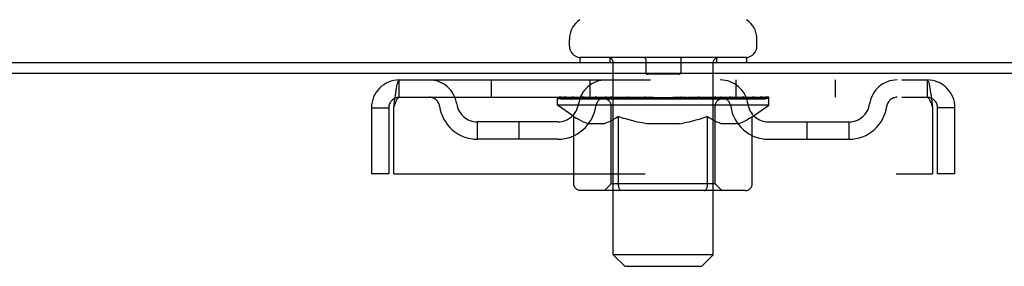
# Model space of a CAD drawing. Header units: inches. Extents: x 0 to 274, y 0 to 177.
# Tile 133 of 138: x 149.42 to 155.33, y 123.98 to 125.45. Entities that reach past the tile are written whole.
import ezdxf

# ---------------------------------------------------------------- set-up
doc = ezdxf.new("R2010")
doc.units = ezdxf.units.IN
doc.header["$LTSCALE"] = 15.069778
doc.header["$MEASUREMENT"] = 0
doc.linetypes.add('HIDDEN', pattern=[0.2, 0.1, -0.1])
doc.layers.get('0').update_dxf_attribs({"linetype": 'CONTINUOUS'})
doc.layers.add('DEFAULT_2', color=8, linetype='HIDDEN')

msp = doc.modelspace()

# ---------------------------------------------------------------- linework, layer by layer
at = {"color": 7, "linetype": 'Continuous'}
for p, q in [((152.7212, 125.2953), (152.7212, 125.3347)), ((153.8462, 125.2953), (153.8462, 125.3347)), ((152.7837, 125.2263), (152.7837, 125.1963)), ((153.7837, 125.2263), (152.7837, 125.2263)), ((153.7837, 125.2263), (153.7837, 125.1963))]:
    msp.add_line(p, q, dxfattribs=at)
at = {"color": 3, "linetype": 'Continuous'}
for p, q in [((144.3587, 125.1963), (162.1387, 125.1963)), ((144.2837, 125.1333), (162.1407, 125.1333))]:
    msp.add_line(p, q, dxfattribs=at)
at = {"color": 7, "linetype": 'Continuous'}
for centre, radius, start, end in [((152.8649, 125.3346), 0.1438, 124.66237, 180), ((153.7024, 125.3346), 0.1438, 360, 55.33763), ((152.7902, 125.2953), 0.069, 180, 265), ((153.7772, 125.2953), 0.069, 275, 360)]:
    msp.add_arc(centre, radius, start, end, dxfattribs=at)
at = {"layer": 'DEFAULT_2', "color": 8, "linetype": 'HIDDEN'}
for p, q in [((152.9637, 125.2263), (152.9637, 125.1963)), ((153.1787, 125.2163), (153.1787, 125.1363)), ((153.3887, 125.2163), (153.3887, 125.1363)), ((153.6037, 125.2263), (153.6037, 125.1963)), ((152.9837, 124.0453), (152.9837, 125.1963)), ((153.5837, 124.0453), (153.5837, 125.1963)), ((151.7007, 124.9883), (151.7007, 125.0923)), ((151.7007, 125.0923), (154.8667, 125.0923)), ((152.2524, 125.0923), (152.2524, 124.9883)), ((152.8462, 124.9883), (152.8462, 125.0923)), ((153.3787, 125.1263), (153.1887, 125.1263)), ((153.7212, 124.9883), (153.7212, 125.0923)), ((154.3149, 125.0923), (154.3149, 124.9883)), ((154.8667, 125.0923), (154.8667, 124.9883)), ((151.7007, 124.9883), (154.8667, 124.9883)), ((152.6504, 124.9415), (152.6504, 124.9816)), ((152.6504, 124.9813), (152.9568, 124.9813)), ((152.6515, 124.9813), (152.6515, 124.986)), ((152.7718, 124.9847), (152.6515, 124.986)), ((152.66, 124.9816), (152.66, 124.9883)), ((152.6687, 124.9783), (152.6687, 124.9816)), ((152.6687, 124.9783), (153.8987, 124.9783)), ((152.6776, 124.9783), (152.6776, 124.9816)), ((152.6785, 124.9783), (152.6785, 124.9816)), ((152.6886, 124.9816), (152.6886, 124.9883)), ((152.7049, 124.9783), (152.7049, 124.9816)), ((152.7067, 124.9783), (152.7067, 124.9816)), ((152.7353, 124.9816), (152.7353, 124.9883)), ((152.7497, 124.9783), (152.7497, 124.9816)), ((152.7524, 124.9783), (152.7524, 124.9816)), ((152.7718, 124.9813), (152.7718, 124.9847)), ((152.7986, 124.9816), (152.7986, 124.9883)), ((152.7999, 124.9783), (152.7999, 124.9813)), ((152.8007, 124.9783), (152.8007, 124.9813)), ((152.8037, 124.9783), (152.8037, 124.9813)), ((152.8108, 124.9783), (152.8108, 124.9816)), ((152.8109, 124.9783), (152.8109, 124.9813)), ((152.8143, 124.9783), (152.8143, 124.9816)), ((152.8176, 124.9783), (152.8176, 124.9823)), ((152.822, 124.9783), (152.822, 124.9813)), ((152.8362, 124.9783), (152.8362, 124.9813)), ((152.8543, 124.9783), (152.8543, 124.9813)), ((152.8548, 124.9783), (152.8548, 124.984)), ((152.8751, 124.9783), (152.8751, 124.9813)), ((152.8766, 124.9816), (152.8766, 124.9883)), ((152.8863, 124.9783), (152.8863, 124.9816)), ((152.8904, 124.9783), (152.8904, 124.9816)), ((152.8997, 124.9783), (152.8997, 124.9813)), ((152.911, 124.9783), (152.911, 124.9855)), ((152.9265, 124.9783), (152.9265, 124.9813)), ((152.9295, 124.9783), (152.9295, 124.9813)), ((152.9568, 124.9783), (152.9568, 124.9813)), ((153.0237, 124.9813), (152.9618, 124.9813)), ((152.967, 124.9816), (152.967, 124.9883)), ((152.9738, 124.9783), (152.9738, 124.9816)), ((152.9785, 124.9783), (152.9785, 124.9816)), ((152.9845, 124.9783), (152.9845, 124.9867)), ((152.9887, 124.9783), (152.9887, 124.9813)), ((152.9996, 124.9783), (152.9996, 124.9813)), ((153.0238, 124.9783), (153.0238, 124.9813)), ((153.0986, 124.9813), (153.0395, 124.9813)), ((153.0598, 124.9783), (153.0598, 124.9813)), ((153.0671, 124.9816), (153.0671, 124.9883)), ((153.0708, 124.9783), (153.0708, 124.9816)), ((153.0732, 124.9783), (153.0732, 124.9876)), ((153.0759, 124.9783), (153.0759, 124.9816)), ((153.0833, 124.9783), (153.0833, 124.9817)), ((153.0987, 124.9783), (153.0987, 124.9813)), ((153.1791, 124.9813), (153.1247, 124.9813)), ((153.1378, 124.9783), (153.1378, 124.9813)), ((153.1692, 124.9813), (153.2837, 124.9883)), ((153.1737, 124.9816), (153.1737, 124.9883)), ((153.1743, 124.9881), (153.1737, 124.9883)), ((153.1742, 124.9783), (153.1742, 124.9816)), ((153.1743, 124.9816), (153.1743, 124.9881)), ((153.1781, 124.9783), (153.1781, 124.9818)), ((153.1792, 124.9783), (153.1792, 124.9813)), ((153.1795, 124.9783), (153.1795, 124.9816)), ((153.2628, 124.9813), (153.2146, 124.9813)), ((153.2202, 124.9783), (153.2202, 124.9813)), ((153.2628, 124.9783), (153.2628, 124.9813)), ((153.2811, 124.9817), (153.281, 124.9816)), ((153.281, 124.9783), (153.281, 124.9816)), ((153.2811, 124.9783), (153.2811, 124.9817)), ((153.2837, 124.9816), (153.2837, 124.9883)), ((153.2837, 124.9883), (153.3981, 124.9813)), ((153.2862, 124.9783), (153.2862, 124.9817)), ((153.2862, 124.9817), (153.2864, 124.9816)), ((153.2864, 124.9783), (153.2864, 124.9816)), ((153.3045, 124.9783), (153.3045, 124.9813)), ((153.3045, 124.9813), (153.3527, 124.9813)), ((153.3472, 124.9783), (153.3472, 124.9813)), ((153.3878, 124.9783), (153.3878, 124.9816)), ((153.3882, 124.9783), (153.3882, 124.9813)), ((153.3882, 124.9813), (153.4427, 124.9813)), ((153.3892, 124.9783), (153.3892, 124.9818)), ((153.3931, 124.9881), (153.3936, 124.9883)), ((153.3931, 124.9816), (153.3931, 124.9881)), ((153.3931, 124.9783), (153.3931, 124.9816)), ((153.3936, 124.9816), (153.3936, 124.9883)), ((153.4296, 124.9783), (153.4296, 124.9813)), ((153.4687, 124.9783), (153.4687, 124.9813)), ((153.4687, 124.9813), (153.5278, 124.9813)), ((153.484, 124.9783), (153.484, 124.9817)), ((153.4915, 124.9783), (153.4915, 124.9816)), ((153.4942, 124.9783), (153.4942, 124.9876)), ((153.4966, 124.9783), (153.4966, 124.9816)), ((153.5003, 124.9816), (153.5003, 124.9883)), ((153.5075, 124.9783), (153.5075, 124.9813)), ((153.5436, 124.9783), (153.5436, 124.9813)), ((153.5436, 124.9813), (153.6056, 124.9813)), ((153.5677, 124.9783), (153.5677, 124.9813)), ((153.5787, 124.9783), (153.5787, 124.9813)), ((153.5828, 124.9783), (153.5828, 124.9867)), ((153.5888, 124.9783), (153.5888, 124.9816)), ((153.5935, 124.9783), (153.5935, 124.9816)), ((153.6003, 124.9816), (153.6003, 124.9883)), ((153.6106, 124.9783), (153.6106, 124.9813)), ((153.6106, 124.9813), (153.8119, 124.9813)), ((153.6378, 124.9783), (153.6378, 124.9813)), ((153.6409, 124.9783), (153.6409, 124.9813)), ((153.6564, 124.9783), (153.6564, 124.9855)), ((153.6676, 124.9783), (153.6676, 124.9813)), ((153.6769, 124.9783), (153.6769, 124.9816)), ((153.681, 124.9783), (153.681, 124.9816)), ((153.6907, 124.9816), (153.6907, 124.9883)), ((153.6922, 124.9783), (153.6922, 124.9813)), ((153.7126, 124.9783), (153.7126, 124.984)), ((153.713, 124.9783), (153.713, 124.9813)), ((153.7311, 124.9783), (153.7311, 124.9813)), ((153.7454, 124.9783), (153.7454, 124.9813)), ((153.7497, 124.9783), (153.7497, 124.9823)), ((153.753, 124.9783), (153.753, 124.9816)), ((153.7565, 124.9783), (153.7565, 124.9816)), ((153.7565, 124.9783), (153.7565, 124.9813)), ((153.7637, 124.9783), (153.7637, 124.9813)), ((153.7667, 124.9783), (153.7667, 124.9813)), ((153.7674, 124.9783), (153.7674, 124.9813)), ((153.7688, 124.9816), (153.7688, 124.9883)), ((153.8149, 124.9783), (153.8149, 124.9816)), ((153.8176, 124.9783), (153.8176, 124.9816)), ((153.8321, 124.9816), (153.8321, 124.9883)), ((153.8606, 124.9783), (153.8606, 124.9816)), ((153.8625, 124.9783), (153.8625, 124.9816)), ((153.8787, 124.9816), (153.8787, 124.9883)), ((153.8888, 124.9783), (153.8888, 124.9816)), ((153.8898, 124.9783), (153.8898, 124.9816)), ((153.8987, 124.9783), (153.8987, 124.9816)), ((153.9073, 124.9816), (153.9073, 124.9883)), ((153.9169, 124.9415), (153.9169, 124.9883)), ((151.5337, 124.9253), (151.5337, 124.5298)), ((151.5337, 124.9253), (151.6377, 124.9253)), ((151.6377, 124.9253), (151.6377, 124.5298)), ((151.6677, 124.5298), (151.6677, 124.9253)), ((152.7472, 124.8737), (152.6504, 124.9415)), ((153.9169, 124.9415), (152.6504, 124.9415)), ((152.9709, 124.4698), (152.9709, 124.9385)), ((153.5964, 124.4698), (153.5964, 124.9385)), ((153.8176, 124.872), (153.9169, 124.9415)), ((154.8997, 124.9253), (154.8997, 124.5298)), ((154.9297, 124.5298), (154.9297, 124.9253)), ((155.0337, 124.9253), (154.9297, 124.9253)), ((155.0337, 124.5298), (155.0337, 124.9253)), ((152.7472, 124.467), (152.7472, 124.8737)), ((152.7472, 124.8737), (152.7623, 124.8637)), ((152.777, 124.8547), (152.7621, 124.8637)), ((152.7915, 124.8469), (152.7768, 124.8548)), ((152.9855, 124.8546), (152.9709, 124.8467)), ((153.0001, 124.8634), (152.9853, 124.8545)), ((153.0148, 124.8733), (153, 124.8633)), ((153.0148, 124.467), (153.0148, 124.8733)), ((153.0148, 124.8733), (153.0441, 124.8634)), ((153.0729, 124.8546), (153.0438, 124.8635)), ((153.1012, 124.8469), (153.0724, 124.8548)), ((153.4933, 124.8543), (153.465, 124.8466)), ((153.5215, 124.8629), (153.4929, 124.8542)), ((153.55, 124.8724), (153.5213, 124.8628)), ((153.55, 124.467), (153.55, 124.8724)), ((153.55, 124.8724), (153.5642, 124.8629)), ((153.5781, 124.8543), (153.5641, 124.863)), ((153.5918, 124.8468), (153.5779, 124.8545)), ((153.79, 124.8542), (153.7762, 124.8466)), ((153.8037, 124.8627), (153.7898, 124.8541)), ((153.8176, 124.872), (153.8036, 124.8626)), ((153.8176, 124.467), (153.8176, 124.872)), ((152.1691, 124.7373), (152.1691, 124.8413)), ((152.6521, 124.8413), (152.1691, 124.8413)), ((152.4191, 124.7373), (152.4191, 124.8413)), ((152.8059, 124.8401), (152.7913, 124.847)), ((152.8202, 124.8345), (152.8057, 124.8402)), ((152.8344, 124.83), (152.8201, 124.8346)), ((152.9283, 124.83), (152.8344, 124.83)), ((152.9283, 124.83), (152.9425, 124.8345)), ((152.9568, 124.8401), (152.9424, 124.8345)), ((152.9711, 124.8468), (152.9566, 124.8401)), ((153.1291, 124.8402), (153.1007, 124.847)), ((153.157, 124.8346), (153.1287, 124.8403)), ((153.1847, 124.83), (153.1567, 124.8346)), ((153.3827, 124.83), (153.1847, 124.83)), ((153.3827, 124.83), (153.4102, 124.8346)), ((153.4379, 124.8401), (153.41, 124.8345)), ((153.4655, 124.8467), (153.4375, 124.8401)), ((153.6053, 124.8402), (153.5916, 124.8469)), ((153.6188, 124.8346), (153.6051, 124.8403)), ((153.6322, 124.83), (153.6187, 124.8347)), ((153.7361, 124.83), (153.6322, 124.83)), ((153.7361, 124.83), (153.7495, 124.8346)), ((153.763, 124.8402), (153.7494, 124.8346)), ((153.7764, 124.8467), (153.7628, 124.8401)), ((153.9153, 124.8413), (154.3982, 124.8413)), ((154.1482, 124.7373), (154.1482, 124.8413)), ((154.3982, 124.7373), (154.3982, 124.8413)), ((152.6521, 124.7373), (152.1691, 124.7373)), ((153.9153, 124.7373), (154.3982, 124.7373)), ((151.6377, 124.5298), (151.5337, 124.5298)), ((151.6677, 124.5298), (154.8997, 124.5298)), ((155.0337, 124.5298), (154.9297, 124.5298)), ((152.9709, 124.4698), (152.9311, 124.4299)), ((153.5964, 124.4698), (152.9709, 124.4698)), ((153.5387, 124.4343), (153.541, 124.4368)), ((153.5451, 124.4433), (153.5468, 124.4473)), ((153.5964, 124.4698), (153.6363, 124.4299)), ((153.7748, 124.4299), (152.7901, 124.4299)), ((153.5286, 124.4299), (153.5312, 124.4302)), ((153.5363, 124.4324), (153.5387, 124.4343)), ((153.0527, 123.9763), (152.9837, 124.0453)), ((153.5837, 124.0453), (152.9837, 124.0453)), ((153.5147, 123.9763), (153.5837, 124.0453)), ((153.0527, 123.9763), (153.5147, 123.9763))]:
    msp.add_line(p, q, dxfattribs=at)
for points in [[(151.6677, 124.9253), (151.67, 124.944), (151.6724, 124.9624), (151.6747, 124.9804), (151.6771, 124.9977), (151.6795, 125.0141), (151.6818, 125.0294), (151.6842, 125.0433), (151.6865, 125.0558), (151.6889, 125.0667), (151.6912, 125.0757), (151.6936, 125.0829), (151.696, 125.0881), (151.6983, 125.0912), (151.7007, 125.0923)], [(154.8667, 125.0923), (154.869, 125.0912), (154.8714, 125.0881), (154.8737, 125.0829), (154.8761, 125.0757), (154.8785, 125.0667), (154.8808, 125.0558), (154.8832, 125.0433), (154.8855, 125.0294), (154.8879, 125.0141), (154.8902, 124.9977), (154.8926, 124.9804), (154.895, 124.9624), (154.8973, 124.944), (154.8997, 124.9253)], [(151.6677, 124.9253), (151.67, 124.9323), (151.6724, 124.9393), (151.6747, 124.9461), (151.6771, 124.9526), (151.6795, 124.9588), (151.6818, 124.9645), (151.6842, 124.9698), (151.6865, 124.9745), (151.6889, 124.9786), (151.6912, 124.982), (151.6936, 124.9847), (151.696, 124.9867), (151.6983, 124.9879), (151.7007, 124.9883)], [(154.8667, 124.9883), (154.869, 124.9879), (154.8714, 124.9867), (154.8737, 124.9847), (154.8761, 124.982), (154.8785, 124.9786), (154.8808, 124.9745), (154.8832, 124.9698), (154.8855, 124.9645), (154.8879, 124.9588), (154.8902, 124.9526), (154.8926, 124.9461), (154.895, 124.9393), (154.8973, 124.9323), (154.8997, 124.9253)], [(152.7901, 124.4299), (152.7849, 124.4302), (152.7798, 124.431), (152.7748, 124.4324), (152.7699, 124.4343), (152.7653, 124.4368), (152.761, 124.4398), (152.7571, 124.4433), (152.7538, 124.4473), (152.751, 124.4517), (152.749, 124.4566), (152.7477, 124.4617), (152.7472, 124.467)], [(153.0363, 124.4299), (153.0337, 124.4302), (153.0311, 124.431), (153.0286, 124.4324), (153.0262, 124.4343), (153.0239, 124.4368), (153.0217, 124.4398), (153.0198, 124.4433), (153.0181, 124.4473), (153.0167, 124.4517), (153.0157, 124.4566), (153.0151, 124.4617), (153.0148, 124.467)], [(153.541, 124.4368), (153.5432, 124.4398), (153.5451, 124.4433), (153.5468, 124.4473), (153.5481, 124.4517)], [(153.5481, 124.4517), (153.5492, 124.4566), (153.5498, 124.4617), (153.55, 124.467)], [(153.5492, 124.4566), (153.5498, 124.4617), (153.55, 124.467)], [(153.7748, 124.4299), (153.78, 124.4302), (153.7851, 124.431), (153.7901, 124.4324), (153.795, 124.4343), (153.7996, 124.4368), (153.8039, 124.4398), (153.8077, 124.4433), (153.8111, 124.4473), (153.8138, 124.4517), (153.8159, 124.4566), (153.8172, 124.4617), (153.8176, 124.467)], [(153.5312, 124.4302), (153.5338, 124.431), (153.5363, 124.4324)]]:
    msp.add_lwpolyline(points, dxfattribs=at)
for centre, radius, start, end in [((152.7902, 125.2953), 0.069, 265, 270), ((152.9537, 125.1963), 0.03, 0, 90), ((153.1687, 125.2163), 0.01, 0, 90), ((153.3987, 125.2163), 0.01, 90, 180), ((153.6137, 125.1963), 0.03, 90, 180), ((153.7772, 125.2953), 0.069, 270, 275), ((151.7007, 124.9253), 0.167, 90, 180), ((151.88, 124.9253), 0.167, 8.07163, 90), ((152.9412, 124.9253), 0.167, 90, 171.92837), ((153.1887, 125.1363), 0.01, 180, 270), ((153.3787, 125.1363), 0.01, 270, 360), ((153.6262, 124.9253), 0.167, 8.07163, 90), ((154.6873, 124.9253), 0.167, 90, 171.92837), ((154.8667, 124.9253), 0.167, 0, 90), ((151.7007, 124.9253), 0.063, 90, 180), ((151.8804, 124.9258), 0.0625, 7.98631, 90), ((152.9407, 124.9258), 0.0625, 90, 172.01369), ((152.9311, 124.9385), 0.0398, 0, 89.99999), ((153.6363, 124.9385), 0.0398, 90.00001, 180), ((153.6266, 124.9258), 0.0625, 7.98631, 90), ((154.6869, 124.9258), 0.0625, 90, 172.01369), ((154.8667, 124.9253), 0.063, 0, 90), ((152.1691, 124.9663), 0.229, 187.98631, 270), ((152.1691, 124.9663), 0.125, 188.07163, 270), ((152.6521, 124.9663), 0.125, 270, 351.92837), ((152.6521, 124.9663), 0.229, 270, 352.01369), ((153.9153, 124.9663), 0.229, 187.98631, 270), ((153.9153, 124.9663), 0.125, 188.07163, 270), ((154.3982, 124.9663), 0.125, 270, 351.92837), ((154.3982, 124.9663), 0.229, 270, 352.01369)]:
    msp.add_arc(centre, radius, start, end, dxfattribs=at)
for centre, major_axis, ratio, start_param, end_param in [((153.2837, 124.9883), (0.6333, 0.0067), 0.05963, 9.249616, 9.431313), ((153.2837, 124.9883), (0.6333, 0), 0.060556, -3.083241, -2.96706), ((152.6063, 124.9763), (0.1981, 0.0021), 0.05963, 0.25549, 1.295341), ((153.2837, 124.9883), (0.6333, 0.0132), 0.05688, 2.791345, 2.965878), ((152.6747, 124.9763), (0.1981, -0.0021), 0.05963, 0.605815, 1.645666), ((153.2837, 124.9883), (0.6333, -0.0067), 0.05963, -2.96643, -2.791898), ((152.6063, 124.9696), (0.1981, 0.0041), 0.05688, 1.20151, 1.294789), ((152.6747, 124.9696), (0.1981, 0), 0.060556, 1.551758, 1.645036), ((152.6759, 124.9719), (0.1643, 0.0017), 0.05963, 1.065228, 1.614276), ((152.6306, 124.9696), (0.1981, 0.0021), 0.05963, 1.170259, 1.376596), ((152.6562, 124.9719), (0.1643, 0.0034), 0.05688, 0.890143, 1.43919), ((152.7141, 124.9719), (0.1643, 0), 0.060556, 1.240391, 1.789438), ((152.6025, 124.9763), (0.1981, 0.0041), 0.05688, 0.080405, 1.120256), ((153.2837, 124.9883), (0.6333, 0.0192), 0.052395, 2.616403, 2.790936), ((152.7374, 124.9763), (0.1981, -0.0041), 0.05688, 0.7809, 1.820751), ((153.2837, 124.9883), (0.6333, -0.0132), 0.05688, -2.791345, -2.616812), ((152.6025, 124.9696), (0.1981, 0.006), 0.052395, 1.026568, 1.119847), ((152.7374, 124.9696), (0.1981, -0.0021), 0.05963, 1.72692, 1.820198), ((152.6555, 124.9719), (0.1643, 0.005), 0.052395, 0.715201, 1.264248), ((152.7696, 124.9719), (0.1643, -0.0017), 0.05963, 1.415553, 1.9646), ((153.2837, 124.9883), (0.6333, 0.0247), 0.046319, 2.441654, 2.616187), ((152.8166, 124.9763), (0.1981, -0.006), 0.052395, 0.955842, 1.995693), ((152.6195, 124.9763), (0.1981, 0.006), 0.052395, -0.094537, 0.945314), ((153.2837, 124.9883), (0.6333, -0.0192), 0.052395, -2.616403, -2.44187), ((152.6195, 124.9696), (0.1981, 0.0077), 0.046319, 0.851819, 0.945098), ((152.8166, 124.9696), (0.1981, -0.0041), 0.05688, 1.902006, 1.995284), ((152.6739, 124.9719), (0.1643, 0.0064), 0.046319, 0.540452, 1.089499), ((152.8408, 124.9719), (0.1643, -0.0034), 0.05688, 1.590638, 2.139686), ((152.6306, 124.9763), (0.1981, 0), 0.060556, 0.430652, 0.777569), ((153.2837, 124.9883), (0.6333, 0.0294), 0.038841, 2.267123, 2.441656), ((152.9101, 124.9763), (0.1981, -0.0077), 0.046319, 1.130591, 2.170442), ((152.6566, 124.9763), (0.1981, 0.0077), 0.046319, -0.269286, 0.770565), ((153.2837, 124.9883), (0.6333, -0.0247), 0.046319, -2.441654, -2.267121), ((152.6566, 124.9696), (0.1981, 0.0092), 0.038841, 0.677289, 0.770567), ((152.9101, 124.9696), (0.1981, -0.006), 0.052395, 2.076947, 2.170226), ((152.7109, 124.9719), (0.1643, 0.0076), 0.038841, 0.365921, 0.914969), ((152.9254, 124.9719), (0.1643, -0.005), 0.052395, 1.76558, 2.314627), ((153.2837, 124.9883), (0.6333, 0.0332), 0.030195, 2.09281, 2.267343), ((153.0149, 124.9763), (0.1981, -0.0092), 0.038841, 1.305122, 2.344973), ((152.7128, 124.9763), (0.1981, 0.0092), 0.038841, -0.443817, 0.596034), ((153.2837, 124.9883), (0.6333, -0.0294), 0.038841, -2.267123, -2.092591), ((152.7128, 124.9696), (0.1981, 0.0104), 0.030195, 0.502975, 0.596254), ((153.0149, 124.9696), (0.1981, -0.0077), 0.046319, 2.251696, 2.344975), ((152.7652, 124.9719), (0.1643, 0.0086), 0.030195, 0.191608, 0.740655), ((153.0208, 124.9719), (0.1643, -0.0064), 0.046319, 1.940329, 2.489376), ((152.7864, 124.9763), (0.1981, 0.0104), 0.030195, -0.61813, 0.421721), ((153.2837, 124.9883), (0.6333, 0.0361), 0.020645, 1.918687, 2.09322), ((153.1279, 124.9763), (0.1981, -0.0104), 0.030195, 1.479435, 2.519286), ((153.2837, 124.9883), (0.6333, -0.0332), 0.030195, -2.09281, -1.918277), ((152.7864, 124.9696), (0.1981, 0.0113), 0.020645, 0.328852, 0.422131), ((153.1279, 124.9696), (0.1981, -0.0092), 0.038841, 2.426227, 2.519505), ((152.8353, 124.9719), (0.1643, 0.0094), 0.020645, 0.017485, 0.566532), ((153.1243, 124.9719), (0.1643, -0.0076), 0.038841, 2.11486, 2.663907), ((152.875, 124.9763), (0.1981, 0.0113), 0.020645, -0.792253, 0.247598), ((153.2837, 124.9883), (0.6333, 0.0378), 0.010478, 1.744704, 1.919237), ((153.2456, 124.9763), (0.1981, -0.0113), 0.020645, 1.653558, 2.693409), ((153.2837, 124.9883), (0.6333, -0.0361), 0.020645, -1.918687, -1.744154), ((152.875, 124.9696), (0.1981, 0.0118), 0.010478, 0.154869, 0.248148), ((153.2456, 124.9696), (0.1981, -0.0104), 0.030195, 2.60054, 2.693819), ((152.919, 124.9719), (0.1643, 0.0098), 0.010478, 6.126688, 6.675735), ((153.2326, 124.9719), (0.1643, -0.0086), 0.030195, 2.289173, 2.83822), ((152.9761, 124.9763), (0.1981, 0.0118), 0.010478, -0.966236, -0.000846), ((153.3644, 124.9763), (0.1981, -0.0118), 0.010478, 1.827541, 2.867392), ((153.2837, 124.9883), (0.6333, -0.0378), 0.010478, -1.744704, -1.570171), ((153.3644, 124.9696), (0.1981, -0.0113), 0.020645, 2.774664, 2.867942), ((153.3424, 124.9719), (0.1643, -0.0094), 0.020645, 2.463296, 3.012344), ((153.2029, 124.9763), (0.1981, 0.0118), 0.010478, 0.274201, 1.314052), ((153.1168, 124.9719), (0.1643, 0.0098), 0.010478, -0.000483, 0.504314), ((153.0865, 124.9696), (0.1981, 0.0118), 0.010478, 0.099668, 0.192946), ((153.2837, 124.9883), (0.6333, 0.0378), 0.010478, -1.571421, -1.396888), ((153.4808, 124.9696), (0.1981, -0.0118), 0.010478, 2.948646, 3.041925), ((153.4505, 124.9719), (0.1643, -0.0098), 0.010478, 2.637279, 3.142076), ((153.3218, 124.9763), (0.1981, 0.0113), 0.020645, 0.448184, 1.488034), ((153.2249, 124.9719), (0.1643, 0.0094), 0.020645, 0.129249, 0.678296), ((153.2029, 124.9696), (0.1981, 0.0113), 0.020645, 0.273651, 0.366929), ((153.5912, 124.9763), (0.1981, -0.0118), 0.010478, -3.140747, -2.175357), ((153.2837, 124.9883), (0.6333, 0.0361), 0.020645, -1.397439, -1.222906), ((153.2837, 124.9883), (0.6333, -0.0378), 0.010478, 1.222355, 1.396888), ((153.4395, 124.9763), (0.1981, 0.0104), 0.030195, 0.622307, 1.662158), ((153.3348, 124.9719), (0.1643, 0.0086), 0.030195, 0.303372, 0.852419), ((153.6483, 124.9719), (0.1643, -0.0098), 0.010478, 2.749043, 3.29809), ((153.6923, 124.9763), (0.1981, -0.0113), 0.020645, 2.893995, 3.933846), ((153.3218, 124.9696), (0.1981, 0.0104), 0.030195, 0.447774, 0.541052), ((153.6923, 124.9696), (0.1981, -0.0118), 0.010478, 2.893445, 2.986723), ((153.5525, 124.9763), (0.1981, 0.0092), 0.038841, 0.79662, 1.836471), ((153.2837, 124.9883), (0.6333, 0.0332), 0.030195, -1.223315, -1.048783), ((153.2837, 124.9883), (0.6333, -0.0361), 0.020645, 1.048373, 1.222906), ((153.4431, 124.9719), (0.1643, 0.0076), 0.038841, 0.477686, 1.026733), ((153.732, 124.9719), (0.1643, -0.0094), 0.020645, 2.57506, 3.124108), ((153.781, 124.9763), (0.1981, -0.0104), 0.030195, 2.719872, 3.759723), ((153.6573, 124.9763), (0.1981, 0.0077), 0.046319, 0.971151, 2.011002), ((153.4395, 124.9696), (0.1981, 0.0092), 0.038841, 0.622087, 0.715366), ((153.781, 124.9696), (0.1981, -0.0113), 0.020645, 2.719462, 2.812741), ((153.2837, 124.9883), (0.6333, 0.0294), 0.038841, -1.049002, -0.874469), ((153.2837, 124.9883), (0.6333, -0.0332), 0.030195, 0.87425, 1.048783), ((153.5465, 124.9719), (0.1643, 0.0064), 0.046319, 0.652216, 1.201263), ((153.7507, 124.9763), (0.1981, 0.006), 0.052395, 1.1459, 2.185751), ((153.8021, 124.9719), (0.1643, -0.0086), 0.030195, 2.400937, 2.949985), ((153.8545, 124.9763), (0.1981, -0.0092), 0.038841, 2.545558, 3.585409), ((153.642, 124.9719), (0.1643, 0.005), 0.052395, 0.826965, 1.376012), ((153.5525, 124.9696), (0.1981, 0.0077), 0.046319, 0.796618, 0.889896), ((153.8545, 124.9696), (0.1981, -0.0104), 0.030195, 2.545339, 2.638617), ((153.83, 124.9763), (0.1981, 0.0041), 0.05688, 1.320842, 2.360692), ((153.2837, 124.9883), (0.6333, 0.0247), 0.046319, -0.874471, -0.699939), ((153.2837, 124.9883), (0.6333, -0.0294), 0.038841, 0.699936, 0.874469), ((153.9107, 124.9763), (0.1981, -0.0077), 0.046319, 2.371028, 3.410879), ((153.8565, 124.9719), (0.1643, -0.0076), 0.038841, 2.226624, 2.775671), ((153.7266, 124.9719), (0.1643, 0.0034), 0.05688, 1.001907, 1.550954), ((153.8926, 124.9763), (0.1981, 0.0021), 0.05963, 1.495927, 2.535778), ((153.9478, 124.9763), (0.1981, -0.006), 0.052395, 2.196279, 3.23613), ((153.8934, 124.9719), (0.1643, -0.0064), 0.046319, 2.052093, 2.601141), ((153.6573, 124.9696), (0.1981, 0.006), 0.052395, 0.971367, 1.064645), ((153.9107, 124.9696), (0.1981, -0.0092), 0.038841, 2.371026, 2.464304), ((153.9368, 124.9763), (0.1981, 0), 0.060556, 1.671089, 2.71094), ((153.9648, 124.9763), (0.1981, -0.0041), 0.05688, 2.021337, 3.061188), ((153.2837, 124.9883), (0.6333, 0.0192), 0.052395, -0.699723, -0.52519), ((153.2837, 124.9883), (0.6333, -0.0247), 0.046319, 0.525406, 0.699939), ((153.9611, 124.9763), (0.1981, -0.0021), 0.05963, 1.846251, 2.886102), ((153.7977, 124.9719), (0.1643, 0.0017), 0.05963, 1.176993, 1.72604), ((153.9118, 124.9719), (0.1643, -0.005), 0.052395, 1.877344, 2.426392), ((153.8532, 124.9719), (0.1643, 0), 0.060556, 1.352155, 1.901202), ((153.9112, 124.9719), (0.1643, -0.0034), 0.05688, 1.702402, 2.25145), ((153.8914, 124.9719), (0.1643, -0.0017), 0.05963, 1.527317, 2.076364), ((153.7507, 124.9696), (0.1981, 0.0041), 0.05688, 1.146309, 1.239587), ((153.9478, 124.9696), (0.1981, -0.0077), 0.046319, 2.196495, 2.289773), ((153.2837, 124.9883), (0.6333, 0.0132), 0.05688, -0.524781, -0.350248), ((153.2837, 124.9883), (0.6333, -0.0192), 0.052395, 0.350657, 0.52519), ((153.83, 124.9696), (0.1981, 0.0021), 0.05963, 1.321394, 1.414673), ((153.9648, 124.9696), (0.1981, -0.006), 0.052395, 2.021746, 2.115024), ((153.2837, 124.9883), (0.6333, 0.0067), 0.05963, -0.349695, -0.175162), ((153.2837, 124.9883), (0.6333, -0.0132), 0.05688, 0.175715, 0.350248), ((153.8926, 124.9696), (0.1981, 0), 0.060556, 1.496556, 1.589835), ((153.9611, 124.9696), (0.1981, -0.0041), 0.05688, 1.846804, 1.940083), ((153.9368, 124.9696), (0.1981, -0.0021), 0.05963, 1.671719, 1.764997), ((153.2837, 124.9883), (0.6333, 0), 0.060556, -0.174533, 0), ((153.2837, 124.9883), (0.6333, -0.0067), 0.05963, 0.000629, 0.175162)]:
    msp.add_ellipse(centre, major_axis=major_axis, ratio=ratio, start_param=start_param, end_param=end_param, dxfattribs=at)

doc.saveas('drawing.dxf')
